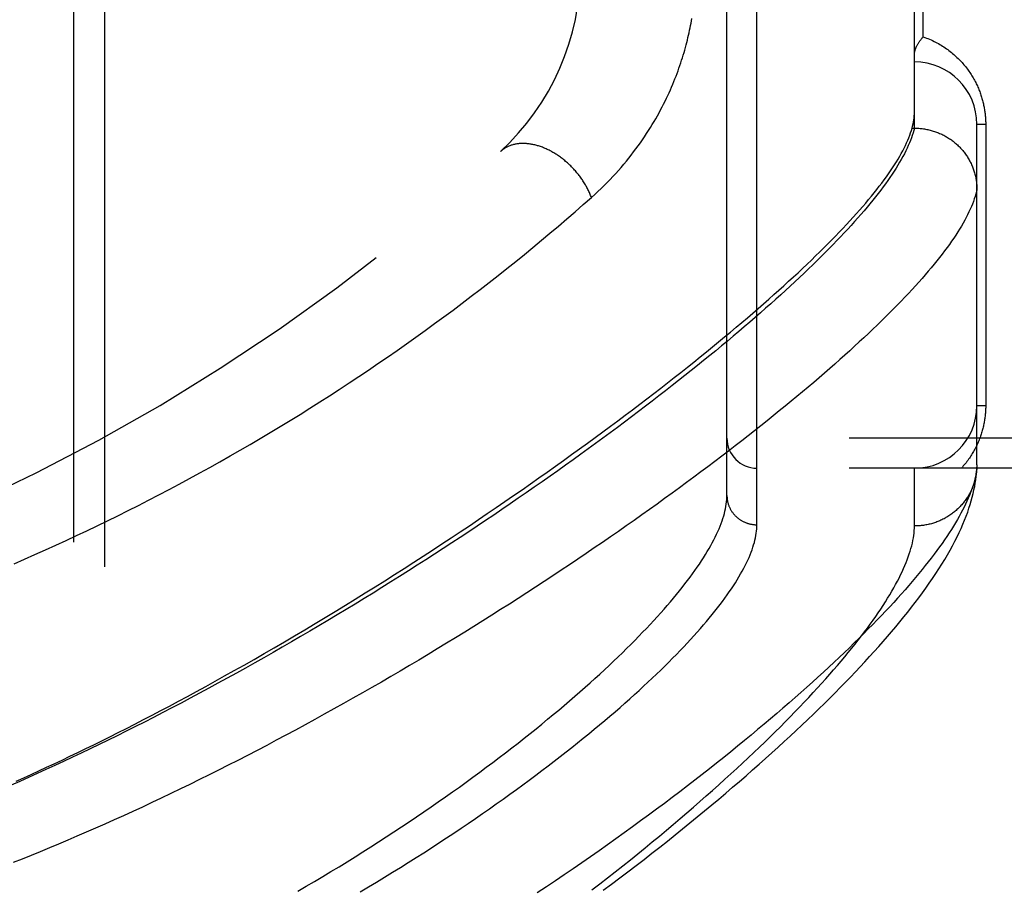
# Model space of a CAD drawing. Header units: inches. Extents: x 0 to 176, y 0 to 114.
# Tile 42 of 102: x 39.697 to 40.682, y 46.777 to 47.646. Entities that reach past the tile are written whole.
import ezdxf

# ---------------------------------------------------------------- set-up
doc = ezdxf.new("R2010")
doc.units = ezdxf.units.IN
doc.header["$LTSCALE"] = 9.696296
doc.header["$MEASUREMENT"] = 0
doc.linetypes.add('HIDDEN', pattern=[0.2, 0.1, -0.1])
for name, color, linetype in [('DEFAULT_2', 8, 'HIDDEN'), ('DOOR_ASSEMBLY', 7, 'CONTINUOUS'), ('SUBPANEL', 7, 'CONTINUOUS')]:
    doc.layers.add(name, color=color, linetype=linetype)

msp = doc.modelspace()

# ---------------------------------------------------------------- linework, layer by layer
at = {"layer": 'DEFAULT_2', "color": 8, "linetype": 'HIDDEN'}
msp.add_line((39.75078, 84.93951), (39.75078, 27.28951), dxfattribs=at)
at = {"layer": 'DOOR_ASSEMBLY', "color": 8, "linetype": 'HIDDEN'}
for p, q in [((40.43428, 47.14127), (40.43428, 48.25441)), ((40.40428, 47.17066), (40.40428, 48.22502)), ((40.59178, 47.53782), (40.59178, 47.85787)), ((40.60056, 47.62909), (40.60056, 47.76659)), ((40.65428, 47.20123), (40.65428, 47.54159)), ((40.66306, 47.54159), (40.65428, 47.54159)), ((40.66306, 47.54159), (40.66306, 47.26034)), ((40.58872, 47.53548), (40.5894, 47.53782)), ((40.5894, 47.53782), (40.59178, 47.53782)), ((40.59178, 47.53782), (40.59292, 47.53781)), ((40.66306, 47.26034), (40.65428, 47.26034)), ((41.49628, 47.22784), (40.40428, 47.22784)), ((41.49628, 47.19784), (40.43428, 47.19784)), ((40.59178, 47.14003), (40.59178, 47.19784)), ((40.65428, 47.20123), (40.65423, 47.19883))]:
    msp.add_line(p, q, dxfattribs=at)
for points in [[(40.26876, 47.46854), (40.27203, 47.47148), (40.27523, 47.47443), (40.27836, 47.4774), (40.28143, 47.48038), (40.28443, 47.48339), (40.28737, 47.48641), (40.29024, 47.48944), (40.29305, 47.49248), (40.2958, 47.49554), (40.29849, 47.4986), (40.30111, 47.50167), (40.30367, 47.50475), (40.30616, 47.50782), (40.3086, 47.5109), (40.31096, 47.51397), (40.31327, 47.51704), (40.31552, 47.52011), (40.3177, 47.52317), (40.31983, 47.52622), (40.32189, 47.52927), (40.3239, 47.5323), (40.32585, 47.53532), (40.32774, 47.53834), (40.32958, 47.54133), (40.33136, 47.54432), (40.33309, 47.54729), (40.33477, 47.55025), (40.33639, 47.55319), (40.33797, 47.55611), (40.3395, 47.55902), (40.34097, 47.56191), (40.34241, 47.56478), (40.34379, 47.56763), (40.34513, 47.57047), (40.34643, 47.57329), (40.34769, 47.57609), (40.3489, 47.57887), (40.35007, 47.58163), (40.35121, 47.58438), (40.3523, 47.5871), (40.35336, 47.58981), (40.35438, 47.5925), (40.35537, 47.59517), (40.35632, 47.59783), (40.35724, 47.60046), (40.35812, 47.60308), (40.35897, 47.60569), (40.3598, 47.60827), (40.36059, 47.61085), (40.36135, 47.6134), (40.36208, 47.61594), (40.36279, 47.61846), (40.36346, 47.62096), (40.36411, 47.62345), (40.36473, 47.62592), (40.36533, 47.62837), (40.3659, 47.6308), (40.36644, 47.63322), (40.36696, 47.63562), (40.36746, 47.638), (40.36793, 47.64037), (40.36838, 47.64272), (40.36881, 47.64506), (40.36922, 47.64739)], [(40.59178, 47.61149), (40.59178, 47.61189), (40.5918, 47.6123), (40.59184, 47.61273), (40.59189, 47.61316), (40.59195, 47.6136), (40.59203, 47.61405), (40.59212, 47.61451), (40.59223, 47.61498), (40.59236, 47.61545), (40.5925, 47.61594), (40.59266, 47.61644), (40.59283, 47.61694), (40.59302, 47.61745), (40.59322, 47.61796), (40.59344, 47.61849), (40.59368, 47.61902), (40.59394, 47.61955), (40.59421, 47.6201), (40.59449, 47.62064), (40.59479, 47.62119), (40.59511, 47.62175), (40.59544, 47.62231), (40.59579, 47.62287), (40.59616, 47.62343), (40.59654, 47.624), (40.59693, 47.62456), (40.59734, 47.62513), (40.59776, 47.6257), (40.59819, 47.62627), (40.59864, 47.62683), (40.5991, 47.6274), (40.59958, 47.62797), (40.60006, 47.62853), (40.60056, 47.62909)], [(40.60056, 47.62909), (40.60216, 47.62853), (40.60374, 47.62794), (40.60531, 47.62732), (40.60685, 47.62668), (40.60838, 47.62601), (40.60988, 47.62532), (40.61137, 47.6246), (40.61284, 47.62387), (40.61428, 47.62311), (40.6157, 47.62233), (40.61711, 47.62153), (40.61849, 47.62071), (40.61984, 47.61987), (40.62118, 47.61901), (40.62249, 47.61814), (40.62378, 47.61725), (40.62505, 47.61634), (40.62629, 47.61542), (40.62751, 47.61448), (40.62871, 47.61353), (40.62988, 47.61257), (40.63103, 47.61159), (40.63216, 47.6106), (40.63326, 47.6096), (40.63434, 47.60859), (40.6354, 47.60756), (40.63643, 47.60653), (40.63744, 47.60549), (40.63843, 47.60444), (40.6394, 47.60338), (40.64034, 47.60232), (40.64126, 47.60124), (40.64215, 47.60017), (40.64303, 47.59908), (40.64388, 47.59799), (40.64471, 47.59689), (40.64552, 47.59579), (40.64631, 47.59468), (40.64708, 47.59357), (40.64782, 47.59246), (40.64855, 47.59134), (40.64925, 47.59022), (40.64994, 47.58909), (40.6506, 47.58796), (40.65124, 47.58683), (40.65187, 47.5857), (40.65247, 47.58457), (40.65306, 47.58343), (40.65363, 47.58229), (40.65418, 47.58115), (40.65471, 47.58001), (40.65522, 47.57887), (40.65571, 47.57773), (40.65619, 47.57659), (40.65664, 47.57545), (40.65708, 47.57431), (40.6575, 47.57318), (40.65791, 47.57204), (40.65829, 47.57091), (40.65866, 47.56979), (40.65901, 47.56867), (40.65934, 47.56755), (40.65966, 47.56644), (40.65996, 47.56533), (40.66025, 47.56423), (40.66052, 47.56313), (40.66077, 47.56203), (40.66102, 47.56094), (40.66124, 47.55985), (40.66145, 47.55877), (40.66165, 47.55768), (40.66184, 47.5566), (40.66201, 47.55552), (40.66216, 47.55445), (40.66231, 47.55337), (40.66244, 47.5523), (40.66256, 47.55123), (40.66266, 47.55016), (40.66276, 47.54909), (40.66284, 47.54803), (40.66291, 47.54697), (40.66296, 47.54591), (40.66301, 47.54484), (40.66304, 47.54376), (40.66306, 47.54268), (40.66306, 47.54159)], [(40.5894, 47.53782), (40.58996, 47.53994), (40.59044, 47.54203), (40.59085, 47.54408), (40.59118, 47.54609), (40.59144, 47.54807), (40.59163, 47.55001), (40.59174, 47.55192), (40.59178, 47.55379)], [(40.59178, 47.53782), (40.59117, 47.53545), (40.59047, 47.53305), (40.58968, 47.5306), (40.58881, 47.5281), (40.58785, 47.52556), (40.5868, 47.52298), (40.58567, 47.52036), (40.58444, 47.51769), (40.58313, 47.51498), (40.58173, 47.51223), (40.58024, 47.50943), (40.57866, 47.50659), (40.577, 47.50371), (40.57524, 47.50078), (40.5734, 47.49781), (40.57147, 47.49479), (40.56945, 47.49173), (40.56734, 47.48863), (40.56515, 47.48548), (40.56286, 47.48229), (40.56049, 47.47906), (40.55803, 47.47579), (40.55548, 47.47247), (40.55284, 47.4691), (40.55011, 47.46569), (40.54729, 47.46224), (40.54439, 47.45875), (40.54139, 47.45521), (40.53831, 47.45163), (40.53514, 47.44801), (40.53188, 47.44434), (40.52853, 47.44063), (40.52509, 47.43688), (40.52156, 47.43309), (40.51794, 47.42925), (40.51424, 47.42537), (40.51045, 47.42145), (40.50656, 47.41749), (40.50259, 47.41349), (40.49854, 47.40944), (40.49439, 47.40535), (40.49015, 47.40123), (40.48583, 47.39706), (40.48142, 47.39285), (40.47691, 47.3886), (40.47233, 47.3843), (40.46765, 47.37997), (40.46288, 47.3756), (40.45803, 47.37119), (40.45309, 47.36674), (40.44806, 47.36225), (40.44295, 47.35772), (40.43775, 47.35316), (40.43246, 47.34855), (40.42708, 47.34391), (40.42162, 47.33923), (40.41607, 47.33451), (40.41044, 47.32976), (40.40472, 47.32497), (40.39891, 47.32015), (40.39302, 47.31529), (40.38705, 47.3104), (40.38099, 47.30547), (40.37484, 47.30051), (40.36862, 47.29552), (40.36231, 47.29049), (40.35591, 47.28543), (40.34944, 47.28034), (40.34288, 47.27522), (40.33624, 47.27008), (40.32952, 47.2649), (40.32272, 47.25969), (40.31584, 47.25446), (40.30889, 47.2492), (40.30185, 47.24391), (40.29474, 47.2386), (40.28755, 47.23327), (40.28028, 47.22791), (40.27294, 47.22253), (40.26552, 47.21712), (40.25803, 47.2117), (40.25047, 47.20626), (40.24283, 47.2008), (40.23513, 47.19532), (40.22736, 47.18983), (40.21951, 47.18432), (40.2116, 47.1788), (40.20363, 47.17326), (40.19559, 47.16771), (40.18748, 47.16216), (40.17931, 47.15659), (40.17108, 47.15102), (40.1628, 47.14544), (40.15445, 47.13985), (40.14605, 47.13426), (40.13759, 47.12867), (40.12908, 47.12308), (40.12051, 47.11749), (40.1119, 47.1119), (40.10323, 47.10632), (40.09452, 47.10074), (40.08577, 47.09517), (40.07697, 47.08961), (40.06813, 47.08406), (40.05925, 47.07852), (40.05034, 47.07299), (40.04139, 47.06748), (40.03241, 47.06199), (40.0234, 47.05652), (40.01436, 47.05106), (40.0053, 47.04563), (39.99621, 47.04023), (39.98709, 47.03484), (39.97796, 47.02949), (39.9688, 47.02416), (39.95963, 47.01886), (39.95045, 47.01359), (39.94125, 47.00836), (39.93205, 47.00316), (39.92284, 46.998), (39.91363, 46.99287), (39.90442, 46.98779), (39.8952, 46.98275), (39.88599, 46.97775), (39.87679, 46.97279), (39.86759, 46.96788), (39.8584, 46.96302), (39.84923, 46.9582), (39.84007, 46.95343), (39.83092, 46.94872), (39.8218, 46.94405), (39.81269, 46.93944), (39.80361, 46.93489), (39.79455, 46.93038), (39.78551, 46.92594), (39.77651, 46.92155), (39.76754, 46.91721), (39.7586, 46.91294), (39.7497, 46.90873), (39.74083, 46.90457), (39.73199, 46.90048), (39.72319, 46.89644), (39.71443, 46.89247), (39.70572, 46.88856), (39.69704, 46.88471), (39.68841, 46.88092)], [(39.69346, 46.88489), (39.70098, 46.88827), (39.70856, 46.89171), (39.71619, 46.89521), (39.72387, 46.89877), (39.7316, 46.90238), (39.73939, 46.90605), (39.74723, 46.90978), (39.75512, 46.91357), (39.76306, 46.91742), (39.77106, 46.92133), (39.77912, 46.92531), (39.78725, 46.92936), (39.79546, 46.93348), (39.80378, 46.93769), (39.81221, 46.942), (39.82073, 46.94639), (39.82933, 46.95086), (39.83802, 46.95541), (39.84679, 46.96005), (39.85567, 46.96478), (39.86466, 46.96961), (39.87377, 46.97455), (39.88302, 46.9796), (39.89239, 46.98476), (39.90193, 46.99006), (39.9116, 46.99547), (39.92142, 47.00102), (39.93136, 47.00668), (39.94141, 47.01244), (39.95154, 47.0183), (39.96173, 47.02425), (39.97196, 47.03026), (39.98218, 47.03632), (39.99238, 47.04242), (40.00253, 47.04853), (40.01262, 47.05465), (40.02265, 47.06077), (40.03261, 47.06691), (40.0425, 47.07304), (40.05234, 47.07918), (40.0621, 47.08533), (40.0718, 47.09147), (40.08143, 47.09761), (40.09098, 47.10375), (40.10046, 47.10987), (40.10986, 47.11599), (40.11918, 47.12209), (40.12843, 47.12819), (40.13759, 47.13426), (40.14667, 47.14033), (40.15567, 47.14637), (40.16458, 47.1524), (40.17342, 47.15841), (40.18216, 47.16439), (40.19082, 47.17036), (40.19939, 47.17629), (40.20787, 47.18221), (40.21626, 47.18809), (40.22456, 47.19395), (40.23277, 47.19978), (40.2409, 47.20558), (40.24893, 47.21135), (40.25687, 47.21709), (40.26471, 47.22279), (40.27247, 47.22846), (40.28013, 47.2341), (40.28769, 47.2397), (40.29517, 47.24527), (40.30255, 47.2508), (40.30983, 47.25629), (40.31702, 47.26175), (40.32412, 47.26716), (40.33112, 47.27254), (40.33803, 47.27788), (40.34484, 47.28318), (40.35156, 47.28844), (40.35818, 47.29366), (40.36471, 47.29884), (40.37114, 47.30397), (40.37748, 47.30907), (40.38372, 47.31412), (40.38987, 47.31913), (40.39592, 47.32409), (40.40188, 47.32902), (40.40774, 47.3339), (40.41351, 47.33873), (40.41918, 47.34353), (40.42476, 47.34827), (40.43025, 47.35298), (40.43564, 47.35764), (40.44093, 47.36225), (40.44613, 47.36682), (40.45124, 47.37135), (40.45625, 47.37583), (40.46117, 47.38026), (40.46599, 47.38466), (40.47072, 47.389), (40.47536, 47.3933), (40.47991, 47.39755), (40.48436, 47.40176), (40.48872, 47.40593), (40.49298, 47.41005), (40.49716, 47.41412), (40.50124, 47.41815), (40.50523, 47.42213), (40.50912, 47.42606), (40.51293, 47.42995), (40.51664, 47.4338), (40.52026, 47.4376), (40.52379, 47.44135), (40.52723, 47.44506), (40.53058, 47.44872), (40.53384, 47.45234), (40.537, 47.45591), (40.54008, 47.45944), (40.54306, 47.46292), (40.54596, 47.46636), (40.54876, 47.46975), (40.55147, 47.47309), (40.5541, 47.47639), (40.55663, 47.47965), (40.55908, 47.48286), (40.56143, 47.48603), (40.5637, 47.48915), (40.56588, 47.49223), (40.56797, 47.49526), (40.56997, 47.49825), (40.57188, 47.50119), (40.5737, 47.50409), (40.57544, 47.50695), (40.57708, 47.50976), (40.57864, 47.51253), (40.58011, 47.51525), (40.58149, 47.51793), (40.58279, 47.52057), (40.58399, 47.52316), (40.58511, 47.52571), (40.58615, 47.52822), (40.58709, 47.53068), (40.58795, 47.5331), (40.58872, 47.53548)], [(40.59292, 47.53781), (40.59404, 47.53778), (40.59517, 47.53773), (40.5963, 47.53766), (40.59742, 47.53757), (40.59854, 47.53746), (40.59967, 47.53733), (40.60078, 47.53718), (40.6019, 47.53701), (40.60301, 47.53682), (40.60412, 47.53661), (40.60522, 47.53638), (40.60632, 47.53614), (40.60742, 47.53587), (40.60851, 47.53558), (40.60959, 47.53528), (40.61067, 47.53495), (40.61174, 47.53461), (40.61281, 47.53425), (40.61387, 47.53387), (40.61492, 47.53347), (40.61596, 47.53305), (40.617, 47.53261), (40.61803, 47.53216), (40.61905, 47.53168), (40.62006, 47.53119), (40.62106, 47.53068), (40.62205, 47.53016), (40.62303, 47.52961), (40.624, 47.52905), (40.62497, 47.52847), (40.62592, 47.52788), (40.62686, 47.52727), (40.62778, 47.52664), (40.6287, 47.52599), (40.6296, 47.52533), (40.6305, 47.52466), (40.63138, 47.52396), (40.63224, 47.52326), (40.6331, 47.52253), (40.63394, 47.5218), (40.63476, 47.52104), (40.63557, 47.52028), (40.63637, 47.51949), (40.63715, 47.5187), (40.63792, 47.51789), (40.63868, 47.51707), (40.63941, 47.51623), (40.64014, 47.51538), (40.64084, 47.51452), (40.64153, 47.51365), (40.64221, 47.51276), (40.64287, 47.51187), (40.64351, 47.51096), (40.64413, 47.51004), (40.64474, 47.50911), (40.64533, 47.50816), (40.6459, 47.50721), (40.64646, 47.50625), (40.647, 47.50528), (40.64752, 47.5043), (40.64802, 47.50331), (40.6485, 47.50231), (40.64896, 47.5013), (40.64941, 47.50029), (40.64984, 47.49927), (40.65025, 47.49824), (40.65063, 47.4972), (40.651, 47.49616), (40.65135, 47.49511), (40.65169, 47.49405), (40.652, 47.49299), (40.65229, 47.49192), (40.65256, 47.49085), (40.65281, 47.48977), (40.65305, 47.48869), (40.65326, 47.48761), (40.65345, 47.48652), (40.65362, 47.48543), (40.65378, 47.48433), (40.65391, 47.48323), (40.65402, 47.48213), (40.65411, 47.48103), (40.65418, 47.47993), (40.65423, 47.47883), (40.65427, 47.47772), (40.65428, 47.47662)], [(40.26876, 47.46854), (40.26838, 47.46952), (40.26799, 47.47051), (40.26759, 47.4715), (40.26717, 47.47249), (40.26673, 47.47347), (40.26628, 47.47446), (40.26581, 47.47544), (40.26532, 47.47642), (40.26483, 47.47739), (40.26431, 47.47837), (40.26378, 47.47934), (40.26324, 47.4803), (40.26268, 47.48127), (40.26211, 47.48222), (40.26153, 47.48318), (40.26093, 47.48413), (40.26031, 47.48507), (40.25969, 47.48601), (40.25905, 47.48694), (40.25839, 47.48787), (40.25773, 47.48879), (40.25705, 47.4897), (40.25636, 47.4906), (40.25566, 47.4915), (40.25494, 47.49239), (40.25422, 47.49328), (40.25348, 47.49415), (40.25273, 47.49501), (40.25197, 47.49587), (40.2512, 47.49672), (40.25042, 47.49756), (40.24963, 47.49839), (40.24883, 47.4992), (40.24802, 47.50001), (40.2472, 47.50081), (40.24637, 47.5016), (40.24554, 47.50237), (40.24469, 47.50314), (40.24384, 47.50389), (40.24298, 47.50463), (40.24211, 47.50536), (40.24123, 47.50607), (40.24035, 47.50678), (40.23946, 47.50747), (40.23856, 47.50815), (40.23766, 47.50881), (40.23675, 47.50946), (40.23584, 47.5101), (40.23492, 47.51072), (40.23399, 47.51133), (40.23306, 47.51192), (40.23213, 47.51251), (40.23119, 47.51307), (40.23025, 47.51362), (40.22931, 47.51416), (40.22836, 47.51468), (40.22741, 47.51518), (40.22646, 47.51567), (40.22551, 47.51614), (40.22455, 47.5166), (40.22359, 47.51704), (40.22263, 47.51746), (40.22167, 47.51787), (40.22071, 47.51826), (40.21975, 47.51864), (40.21879, 47.519), (40.21784, 47.51934), (40.21688, 47.51966), (40.21592, 47.51997), (40.21496, 47.52026), (40.21401, 47.52053), (40.21306, 47.52079), (40.21211, 47.52102), (40.21116, 47.52124), (40.21022, 47.52144), (40.20928, 47.52163), (40.20834, 47.5218), (40.20741, 47.52194), (40.20648, 47.52207), (40.20556, 47.52219), (40.20464, 47.52228), (40.20373, 47.52236), (40.20282, 47.52242), (40.20192, 47.52246), (40.20102, 47.52248), (40.20013, 47.52248), (40.19925, 47.52247), (40.19837, 47.52244), (40.19751, 47.52239), (40.19665, 47.52232), (40.19579, 47.52223), (40.19495, 47.52213), (40.19411, 47.52201), (40.19329, 47.52187), (40.19247, 47.52171), (40.19166, 47.52153), (40.19086, 47.52134), (40.19007, 47.52113), (40.18929, 47.5209), (40.18853, 47.52065), (40.18777, 47.52039), (40.18702, 47.5201), (40.18629, 47.51981), (40.18556, 47.51949), (40.18485, 47.51916), (40.18415, 47.51881), (40.18346, 47.51844), (40.18278, 47.51806), (40.18212, 47.51765), (40.18147, 47.51724), (40.18083, 47.5168), (40.18021, 47.51635), (40.1796, 47.51589), (40.179, 47.51541), (40.17842, 47.51491), (40.17785, 47.5144)], [(40.65428, 47.47662), (40.65375, 47.47428), (40.65313, 47.4719), (40.65243, 47.46947), (40.65163, 47.467), (40.65075, 47.46449), (40.64977, 47.46194), (40.64871, 47.45934), (40.64756, 47.4567), (40.64631, 47.45401), (40.64498, 47.45128), (40.64356, 47.44851), (40.64205, 47.44569), (40.64044, 47.44283), (40.63875, 47.43993), (40.63697, 47.43698), (40.6351, 47.43399), (40.63313, 47.43095), (40.63108, 47.42787), (40.62894, 47.42475), (40.6267, 47.42158), (40.62438, 47.41837), (40.62196, 47.41512), (40.61946, 47.41182), (40.61686, 47.40847), (40.61417, 47.40509), (40.61139, 47.40166), (40.60852, 47.39818), (40.60556, 47.39466), (40.60251, 47.3911), (40.59937, 47.3875), (40.59613, 47.38385), (40.59281, 47.38016), (40.58939, 47.37642), (40.58588, 47.37265), (40.58228, 47.36883), (40.57859, 47.36496), (40.57481, 47.36106), (40.57093, 47.35711), (40.56697, 47.35312), (40.56291, 47.34909), (40.55876, 47.34501), (40.55452, 47.34089), (40.55019, 47.33674), (40.54577, 47.33253), (40.54125, 47.32829), (40.53665, 47.32401), (40.53195, 47.31969), (40.52716, 47.31532), (40.52228, 47.31092), (40.51731, 47.30647), (40.51225, 47.30199), (40.5071, 47.29746), (40.50186, 47.2929), (40.49652, 47.2883), (40.4911, 47.28365), (40.48558, 47.27897), (40.47998, 47.27426), (40.47428, 47.2695), (40.4685, 47.26471), (40.46262, 47.25989), (40.45666, 47.25502), (40.45061, 47.25012), (40.44446, 47.24519), (40.43823, 47.24022), (40.43192, 47.23522), (40.42551, 47.23018), (40.41901, 47.22512), (40.41243, 47.22002), (40.40577, 47.21488), (40.39901, 47.20972), (40.39217, 47.20453), (40.38525, 47.19931), (40.37824, 47.19406), (40.37115, 47.18878), (40.36397, 47.18348), (40.35671, 47.17815), (40.34937, 47.17279), (40.34195, 47.16741), (40.33444, 47.16201), (40.32686, 47.15658), (40.3192, 47.15114), (40.31146, 47.14567), (40.30364, 47.14018), (40.29575, 47.13468), (40.28778, 47.12916), (40.27974, 47.12362), (40.27162, 47.11807), (40.26343, 47.1125), (40.25518, 47.10692), (40.24685, 47.10133), (40.23845, 47.09574), (40.22999, 47.09013), (40.22146, 47.08452), (40.21287, 47.0789), (40.20421, 47.07327), (40.19549, 47.06765), (40.18672, 47.06202), (40.17788, 47.05639), (40.16899, 47.05077), (40.16005, 47.04515), (40.15105, 47.03953), (40.142, 47.03392), (40.13291, 47.02832), (40.12376, 47.02273), (40.11458, 47.01715), (40.10535, 47.01159), (40.09608, 47.00604), (40.08677, 47.00051), (40.07743, 46.995), (40.06805, 46.98951), (40.05865, 46.98404), (40.04921, 46.97859), (40.03974, 46.97317), (40.03024, 46.96777), (40.02072, 46.9624), (40.01117, 46.95706), (40.00162, 46.95176), (39.99204, 46.94648), (39.98245, 46.94125), (39.97286, 46.93605), (39.96325, 46.93089), (39.95363, 46.92577), (39.94401, 46.92069), (39.93439, 46.91565), (39.92477, 46.91066), (39.91515, 46.90571), (39.90554, 46.90081), (39.89593, 46.89596), (39.88634, 46.89116), (39.87676, 46.88641), (39.86719, 46.88171), (39.85763, 46.87707), (39.84809, 46.87247), (39.83858, 46.86794), (39.82909, 46.86346), (39.81962, 46.85904), (39.81018, 46.85468), (39.80077, 46.85038), (39.79138, 46.84613), (39.78203, 46.84195), (39.77271, 46.83782), (39.76342, 46.83376), (39.75416, 46.82975), (39.74495, 46.82582), (39.73577, 46.82194), (39.72663, 46.81812), (39.71754, 46.81437), (39.70848, 46.81068), (39.69947, 46.80706), (39.6905, 46.8035)], [(39.69144, 47.10232), (39.70185, 47.10685), (39.71225, 47.11144), (39.72264, 47.11609), (39.73303, 47.1208), (39.7434, 47.12557), (39.75376, 47.1304), (39.76411, 47.13529), (39.77445, 47.14024), (39.78477, 47.14525), (39.79509, 47.15033), (39.80538, 47.15546), (39.81566, 47.16065), (39.82593, 47.1659), (39.83618, 47.17121), (39.84641, 47.17658), (39.85662, 47.18201), (39.86681, 47.1875), (39.87698, 47.19305), (39.88713, 47.19866), (39.89726, 47.20432), (39.90737, 47.21004), (39.91745, 47.21582), (39.9275, 47.22166), (39.93753, 47.22755), (39.94753, 47.2335), (39.9575, 47.2395), (39.96744, 47.24556), (39.97735, 47.25167), (39.98722, 47.25784), (39.99706, 47.26405), (40.00687, 47.27032), (40.01663, 47.27664), (40.02636, 47.28301), (40.03605, 47.28942), (40.0457, 47.29588), (40.0553, 47.30239), (40.06486, 47.30895), (40.07437, 47.31555), (40.08384, 47.32219), (40.09326, 47.32887), (40.10262, 47.33559), (40.11193, 47.34235), (40.12119, 47.34914), (40.13039, 47.35597), (40.13953, 47.36283), (40.1486, 47.36972), (40.15762, 47.37664), (40.16657, 47.38358), (40.17546, 47.39055), (40.18427, 47.39754), (40.19302, 47.40455), (40.20169, 47.41158), (40.21028, 47.41861), (40.21881, 47.42567), (40.2273, 47.43276), (40.23573, 47.43989), (40.2441, 47.44704), (40.2524, 47.4542), (40.26062, 47.46137), (40.26876, 47.46854)], [(40.66306, 47.26034), (40.66306, 47.25928), (40.66304, 47.25821), (40.66301, 47.25716), (40.66296, 47.2561), (40.66291, 47.25504), (40.66284, 47.25398), (40.66276, 47.25291), (40.66267, 47.25184), (40.66257, 47.25077), (40.66245, 47.2497), (40.66232, 47.24862), (40.66217, 47.24754), (40.66201, 47.24646), (40.66184, 47.24537), (40.66166, 47.24428), (40.66146, 47.24319), (40.66124, 47.24209), (40.66102, 47.24099), (40.66077, 47.23989), (40.66051, 47.23878), (40.66024, 47.23766), (40.65995, 47.23654), (40.65964, 47.23541), (40.65932, 47.23428), (40.65897, 47.23315), (40.65861, 47.23201), (40.65824, 47.23086), (40.65784, 47.22971), (40.65743, 47.22856), (40.657, 47.2274), (40.65655, 47.22625), (40.65608, 47.22509), (40.65559, 47.22393), (40.65509, 47.22277), (40.65456, 47.22161), (40.65402, 47.22045), (40.65345, 47.21929), (40.65287, 47.21814), (40.65227, 47.21698), (40.65165, 47.21583), (40.65101, 47.21468), (40.65034, 47.21353), (40.64966, 47.21238), (40.64895, 47.21124), (40.64823, 47.2101), (40.64748, 47.20896), (40.64671, 47.20783), (40.64592, 47.2067), (40.6451, 47.20557), (40.64427, 47.20445), (40.64341, 47.20333), (40.64253, 47.20222), (40.64162, 47.20112), (40.64069, 47.20002), (40.63973, 47.19893), (40.63875, 47.19784)], [(40.65428, 47.20123), (40.65414, 47.19893), (40.65391, 47.19659), (40.6536, 47.1942), (40.6532, 47.19177), (40.65271, 47.18929), (40.65214, 47.18676), (40.65147, 47.18419), (40.65072, 47.18157), (40.64988, 47.1789), (40.64895, 47.17618), (40.64794, 47.17342), (40.64683, 47.17061), (40.64564, 47.16775), (40.64435, 47.16484), (40.64298, 47.16188), (40.64151, 47.15888), (40.63996, 47.15583), (40.63832, 47.15273), (40.63658, 47.14958), (40.63476, 47.14639), (40.63284, 47.14314), (40.63083, 47.13985), (40.62873, 47.1365), (40.62654, 47.13311), (40.62425, 47.12967), (40.62188, 47.12618), (40.61941, 47.12264), (40.61685, 47.11906), (40.61419, 47.11542), (40.61144, 47.11173), (40.6086, 47.108), (40.60566, 47.10422), (40.60263, 47.10038), (40.59951, 47.0965), (40.59628, 47.09257), (40.59297, 47.08859), (40.58956, 47.08457), (40.58605, 47.08049), (40.58244, 47.07636), (40.57874, 47.07219), (40.57495, 47.06797), (40.57105, 47.06369), (40.56706, 47.05937), (40.56297, 47.05501), (40.55878, 47.05059), (40.5545, 47.04613), (40.55012, 47.04161), (40.54563, 47.03705), (40.54105, 47.03245), (40.53637, 47.02779), (40.53159, 47.02309), (40.52671, 47.01834), (40.52173, 47.01355), (40.51665, 47.00871), (40.51147, 47.00383), (40.5062, 46.9989), (40.50082, 46.99392), (40.49534, 46.9889), (40.48976, 46.98384), (40.48408, 46.97873), (40.47829, 46.97358), (40.47241, 46.96839), (40.46643, 46.96316), (40.46034, 46.95789), (40.45416, 46.95257), (40.44787, 46.94722), (40.44149, 46.94182), (40.435, 46.93639), (40.42842, 46.93092), (40.42173, 46.92542), (40.41495, 46.91988), (40.40806, 46.9143), (40.40108, 46.90869), (40.39399, 46.90305), (40.38681, 46.89738), (40.37953, 46.89167), (40.37216, 46.88594), (40.36469, 46.88017), (40.35712, 46.87438), (40.34945, 46.86857), (40.3417, 46.86272), (40.33384, 46.85686), (40.3259, 46.85097), (40.31786, 46.84507), (40.30973, 46.83914), (40.30151, 46.8332), (40.29321, 46.82724), (40.28481, 46.82127), (40.27633, 46.81528), (40.26776, 46.80928), (40.2591, 46.80327), (40.25037, 46.79726), (40.24155, 46.79124), (40.23266, 46.78522), (40.22368, 46.77919), (40.21463, 46.77317)], [(40.28058, 46.77579), (40.28891, 46.78201), (40.29715, 46.78821), (40.30531, 46.79439), (40.31337, 46.80057), (40.32135, 46.80672), (40.32924, 46.81285), (40.33703, 46.81897), (40.34474, 46.82506), (40.35235, 46.83113), (40.35988, 46.83717), (40.36731, 46.84319), (40.37464, 46.84918), (40.38189, 46.85515), (40.38904, 46.86109), (40.3961, 46.867), (40.40307, 46.87289), (40.40994, 46.87874), (40.41672, 46.88456), (40.4234, 46.89036), (40.42999, 46.89612), (40.43649, 46.90184), (40.44289, 46.90754), (40.4492, 46.9132), (40.45542, 46.91883), (40.46154, 46.92443), (40.46757, 46.92999), (40.4735, 46.93552), (40.47934, 46.94101), (40.48509, 46.94647), (40.49075, 46.9519), (40.49632, 46.95729), (40.50179, 46.96265), (40.50717, 46.96798), (40.51247, 46.97327), (40.51767, 46.97853), (40.52278, 46.98376), (40.5278, 46.98895), (40.53272, 46.99411), (40.53757, 46.99924), (40.54232, 47.00434), (40.54698, 47.00941), (40.55156, 47.01446), (40.55605, 47.01947), (40.56046, 47.02446), (40.56478, 47.02943), (40.56901, 47.03437), (40.57316, 47.03929), (40.57722, 47.04418), (40.58119, 47.04905), (40.58507, 47.0539), (40.58887, 47.05873), (40.59258, 47.06354), (40.59621, 47.06835), (40.59976, 47.07315), (40.60323, 47.07795), (40.60662, 47.08276), (40.60993, 47.08757), (40.61314, 47.09237), (40.61625, 47.09715), (40.61925, 47.1019), (40.62212, 47.1066), (40.62487, 47.11126), (40.62749, 47.11585), (40.62996, 47.12036), (40.6323, 47.1248), (40.63451, 47.12917), (40.63658, 47.13346), (40.63852, 47.13768), (40.64033, 47.14183), (40.64202, 47.1459), (40.64358, 47.14991), (40.64503, 47.15384), (40.64635, 47.15771), (40.64757, 47.16152), (40.64867, 47.16526), (40.64967, 47.16894), (40.65056, 47.17256), (40.65135, 47.17611), (40.65204, 47.17959), (40.65263, 47.18301), (40.65312, 47.18635), (40.65353, 47.18961), (40.65384, 47.19279), (40.65407, 47.19587), (40.65423, 47.19883)], [(40.65418, 47.19788), (40.65411, 47.19676), (40.65401, 47.19565), (40.6539, 47.19453), (40.65377, 47.19342), (40.65361, 47.19232), (40.65343, 47.19121), (40.65324, 47.19011), (40.65302, 47.18901), (40.65278, 47.18792), (40.65252, 47.18683), (40.65224, 47.18575), (40.65194, 47.18467), (40.65163, 47.1836), (40.65129, 47.18253), (40.65093, 47.18147), (40.65055, 47.18041), (40.65015, 47.17937), (40.64973, 47.17832), (40.6493, 47.17729), (40.64884, 47.17627), (40.64837, 47.17525), (40.64787, 47.17424), (40.64736, 47.17324), (40.64683, 47.17226), (40.64628, 47.17128), (40.64571, 47.17031), (40.64512, 47.16935), (40.64452, 47.1684), (40.6439, 47.16746), (40.64326, 47.16653), (40.64261, 47.16562), (40.64193, 47.16472), (40.64124, 47.16382), (40.64054, 47.16295), (40.63982, 47.16208), (40.63908, 47.16123), (40.63832, 47.16039), (40.63755, 47.15956), (40.63677, 47.15875), (40.63597, 47.15795), (40.63515, 47.15717), (40.63433, 47.1564), (40.63348, 47.15565), (40.63263, 47.15491), (40.63175, 47.15419), (40.63087, 47.15348), (40.62997, 47.15279), (40.62906, 47.15211), (40.62814, 47.15146), (40.62721, 47.15081), (40.62626, 47.15019), (40.6253, 47.14958), (40.62433, 47.14899), (40.62335, 47.14842), (40.62236, 47.14786), (40.62136, 47.14732), (40.62035, 47.1468), (40.61933, 47.1463), (40.6183, 47.14582), (40.61727, 47.14535), (40.61622, 47.1449), (40.61516, 47.14448), (40.6141, 47.14407), (40.61303, 47.14368), (40.61196, 47.14331), (40.61087, 47.14296), (40.60978, 47.14262), (40.60869, 47.14231), (40.60758, 47.14202), (40.60648, 47.14175), (40.60536, 47.14149), (40.60425, 47.14126), (40.60313, 47.14105), (40.602, 47.14085), (40.60088, 47.14068), (40.59974, 47.14053), (40.59861, 47.1404), (40.59748, 47.14028), (40.59634, 47.14019), (40.5952, 47.14012), (40.59406, 47.14007), (40.59292, 47.14004), (40.59178, 47.14003)], [(39.97519, 46.77493), (39.98353, 46.77979), (39.99181, 46.78466), (40.00003, 46.78955), (40.0082, 46.79447), (40.01631, 46.79939), (40.02436, 46.80434), (40.03234, 46.80929), (40.04026, 46.81426), (40.04811, 46.81923), (40.0559, 46.82421), (40.06361, 46.8292), (40.07126, 46.8342), (40.07883, 46.83919), (40.08633, 46.84419), (40.09375, 46.84919), (40.1011, 46.85418), (40.10837, 46.85917), (40.11556, 46.86416), (40.12267, 46.86913), (40.1297, 46.8741), (40.13665, 46.87906), (40.14352, 46.88401), (40.1503, 46.88895), (40.157, 46.89387), (40.16361, 46.89878), (40.17013, 46.90367), (40.17657, 46.90854), (40.18292, 46.91339), (40.18918, 46.91823), (40.19536, 46.92304), (40.20144, 46.92783), (40.20743, 46.93259), (40.21334, 46.93734), (40.21915, 46.94205), (40.22487, 46.94674), (40.23051, 46.9514), (40.23604, 46.95603), (40.24149, 46.96064), (40.24685, 46.96521), (40.25211, 46.96975), (40.25728, 46.97426), (40.26236, 46.97874), (40.26735, 46.98318), (40.27224, 46.98759), (40.27704, 46.99197), (40.28175, 46.99631), (40.28637, 47.00062), (40.2909, 47.00489), (40.29533, 47.00912), (40.29967, 47.01331), (40.30392, 47.01747), (40.30807, 47.02159), (40.31214, 47.02567), (40.31611, 47.02971), (40.31999, 47.03372), (40.32378, 47.03768), (40.32748, 47.0416), (40.33109, 47.04549), (40.33461, 47.04933), (40.33803, 47.05313), (40.34137, 47.05689), (40.34462, 47.06061), (40.34778, 47.06429), (40.35085, 47.06793), (40.35383, 47.07152), (40.35672, 47.07508), (40.35952, 47.07859), (40.36224, 47.08206), (40.36486, 47.08548), (40.3674, 47.08887), (40.36985, 47.09221), (40.37222, 47.09551), (40.3745, 47.09877), (40.37669, 47.10198), (40.3788, 47.10515), (40.38082, 47.10828), (40.38275, 47.11137), (40.3846, 47.11441), (40.38637, 47.11741), (40.38805, 47.12037), (40.38964, 47.12329), (40.39115, 47.12616), (40.39258, 47.12899), (40.39393, 47.13178), (40.39519, 47.13453), (40.39637, 47.13723), (40.39746, 47.13989), (40.39847, 47.14251), (40.3994, 47.14508), (40.40025, 47.14762), (40.40102, 47.15011), (40.40171, 47.15256), (40.40231, 47.15497), (40.40283, 47.15733), (40.40327, 47.15966), (40.40363, 47.16194), (40.40392, 47.16418), (40.40412, 47.16638), (40.40424, 47.16854), (40.40428, 47.17066)], [(40.40428, 47.17066), (40.40428, 47.17002), (40.4043, 47.16938), (40.40434, 47.16874), (40.40439, 47.1681), (40.40445, 47.16746), (40.40453, 47.16682), (40.40462, 47.16619), (40.40473, 47.16556), (40.40485, 47.16493), (40.40499, 47.1643), (40.40513, 47.16368), (40.4053, 47.16305), (40.40547, 47.16244), (40.40566, 47.16182), (40.40587, 47.16121), (40.40608, 47.16061), (40.40632, 47.16001), (40.40656, 47.15941), (40.40682, 47.15882), (40.40709, 47.15824), (40.40737, 47.15766), (40.40766, 47.15709), (40.40797, 47.15652), (40.40829, 47.15597), (40.40863, 47.15541), (40.40897, 47.15487), (40.40933, 47.15433), (40.4097, 47.1538), (40.41008, 47.15328), (40.41047, 47.15277), (40.41088, 47.15227), (40.41129, 47.15177), (40.41172, 47.15128), (40.41216, 47.15081), (40.4126, 47.15034), (40.41306, 47.14988), (40.41353, 47.14943), (40.41401, 47.14899), (40.41449, 47.14856), (40.41499, 47.14815), (40.4155, 47.14774), (40.41601, 47.14734), (40.41654, 47.14696), (40.41707, 47.14659), (40.41761, 47.14622), (40.41816, 47.14587), (40.41871, 47.14554), (40.41928, 47.14521), (40.41985, 47.14489), (40.42042, 47.14459), (40.42101, 47.1443), (40.4216, 47.14403), (40.42219, 47.14376), (40.42279, 47.14351), (40.4234, 47.14327), (40.42401, 47.14304), (40.42463, 47.14283), (40.42525, 47.14263), (40.42588, 47.14245), (40.42651, 47.14227), (40.42714, 47.14211), (40.42778, 47.14197), (40.42842, 47.14184), (40.42907, 47.14172), (40.42971, 47.14161), (40.43036, 47.14152), (40.43101, 47.14145), (40.43166, 47.14138), (40.43231, 47.14133), (40.43297, 47.1413), (40.43362, 47.14128), (40.43428, 47.14127)], [(40.03761, 46.77434), (40.04579, 46.7792), (40.05389, 46.78406), (40.06194, 46.78893), (40.06991, 46.79382), (40.07781, 46.79871), (40.08564, 46.8036), (40.0934, 46.8085), (40.10108, 46.81339), (40.10869, 46.81829), (40.11622, 46.82319), (40.12367, 46.82808), (40.13105, 46.83297), (40.13834, 46.83785), (40.14555, 46.84273), (40.15268, 46.84759), (40.15972, 46.85245), (40.16669, 46.85729), (40.17356, 46.86212), (40.18035, 46.86694), (40.18706, 46.87174), (40.19368, 46.87653), (40.2002, 46.8813), (40.20665, 46.88605), (40.213, 46.89078), (40.21926, 46.89549), (40.22543, 46.90017), (40.23152, 46.90483), (40.23751, 46.90947), (40.24341, 46.91409), (40.24922, 46.91868), (40.25494, 46.92324), (40.26056, 46.92777), (40.2661, 46.93228), (40.27154, 46.93675), (40.27689, 46.9412), (40.28215, 46.94562), (40.28731, 46.95), (40.29239, 46.95435), (40.29737, 46.95867), (40.30226, 46.96296), (40.30705, 46.96721), (40.31176, 46.97143), (40.31637, 46.97562), (40.32088, 46.97977), (40.32531, 46.98388), (40.32965, 46.98796), (40.33389, 46.992), (40.33804, 46.996), (40.3421, 46.99997), (40.34607, 47.0039), (40.34995, 47.00779), (40.35373, 47.01164), (40.35743, 47.01545), (40.36103, 47.01923), (40.36455, 47.02296), (40.36797, 47.02666), (40.37131, 47.03032), (40.37456, 47.03394), (40.37771, 47.03751), (40.38078, 47.04105), (40.38376, 47.04455), (40.38665, 47.048), (40.38945, 47.05142), (40.39217, 47.0548), (40.3948, 47.05813), (40.39734, 47.06143), (40.39979, 47.06468), (40.40216, 47.06789), (40.40444, 47.07106), (40.40663, 47.0742), (40.40874, 47.07729), (40.41076, 47.08033), (40.4127, 47.08334), (40.41455, 47.08631), (40.41632, 47.08923), (40.418, 47.09212), (40.4196, 47.09496), (40.42111, 47.09776), (40.42254, 47.10053), (40.42389, 47.10325), (40.42515, 47.10593), (40.42634, 47.10856), (40.42743, 47.11116), (40.42845, 47.11372), (40.42938, 47.11624), (40.43023, 47.11871), (40.431, 47.12115), (40.43169, 47.12354), (40.4323, 47.1259), (40.43282, 47.12821), (40.43327, 47.13048), (40.43363, 47.13272), (40.43391, 47.13491), (40.43411, 47.13707), (40.43423, 47.13919), (40.43428, 47.14127)], [(40.26922, 46.77621), (40.2771, 46.78228), (40.28488, 46.78833), (40.29257, 46.79436), (40.30017, 46.80037), (40.30767, 46.80635), (40.31507, 46.81231), (40.32237, 46.81823), (40.32958, 46.82413), (40.33669, 46.83), (40.3437, 46.83584), (40.3506, 46.84164), (40.35741, 46.84741), (40.36412, 46.85314), (40.37073, 46.85884), (40.37723, 46.8645), (40.38364, 46.87012), (40.38994, 46.8757), (40.39614, 46.88125), (40.40225, 46.88675), (40.40824, 46.89221), (40.41414, 46.89763), (40.41994, 46.903), (40.42563, 46.90833), (40.43123, 46.91362), (40.43672, 46.91886), (40.44211, 46.92405), (40.4474, 46.9292), (40.45259, 46.9343), (40.45768, 46.93936), (40.46266, 46.94437), (40.46755, 46.94933), (40.47234, 46.95424), (40.47703, 46.9591), (40.48162, 46.96392), (40.48611, 46.96868), (40.4905, 46.97339), (40.49479, 46.97806), (40.49898, 46.98267), (40.50308, 46.98724), (40.50708, 46.99175), (40.51098, 46.99622), (40.51478, 47.00063), (40.51849, 47.00499), (40.52211, 47.0093), (40.52562, 47.01356), (40.52904, 47.01777), (40.53237, 47.02192), (40.5356, 47.02603), (40.53874, 47.03008), (40.54178, 47.03409), (40.54473, 47.03804), (40.54759, 47.04194), (40.55035, 47.04579), (40.55302, 47.04958), (40.5556, 47.05333), (40.55809, 47.05702), (40.56048, 47.06067), (40.56279, 47.06426), (40.565, 47.0678), (40.56712, 47.07129), (40.56916, 47.07473), (40.5711, 47.07812), (40.57296, 47.08146), (40.57472, 47.08474), (40.5764, 47.08798), (40.57799, 47.09116), (40.57949, 47.0943), (40.5809, 47.09738), (40.58223, 47.10042), (40.58346, 47.1034), (40.58462, 47.10634), (40.58568, 47.10922), (40.58666, 47.11206), (40.58755, 47.11485), (40.58835, 47.11758), (40.58907, 47.12027), (40.58971, 47.12291), (40.59026, 47.1255), (40.59072, 47.12804), (40.5911, 47.13054), (40.5914, 47.13298), (40.59161, 47.13538), (40.59173, 47.13773), (40.59178, 47.14003)]]:
    msp.add_lwpolyline(points, dxfattribs=at)
for centre, radius, start, end in [((40.008, 47.69784), 0.25, 312.79592, 47.20408), ((40.59178, 47.54159), 0.0625, 0, 90), ((38.81907, 48.98195), 2, 280.33418, 312.79592), ((40.59178, 47.26034), 0.0625, 270, 360), ((40.43428, 47.22784), 0.03, 180, 270)]:
    msp.add_arc(centre, radius, start, end, dxfattribs=at)
at = {"layer": 'SUBPANEL', "color": 8, "linetype": 'HIDDEN'}
msp.add_line((39.78203, 29.64576), (39.78203, 82.58326), dxfattribs=at)

doc.saveas('drawing.dxf')
